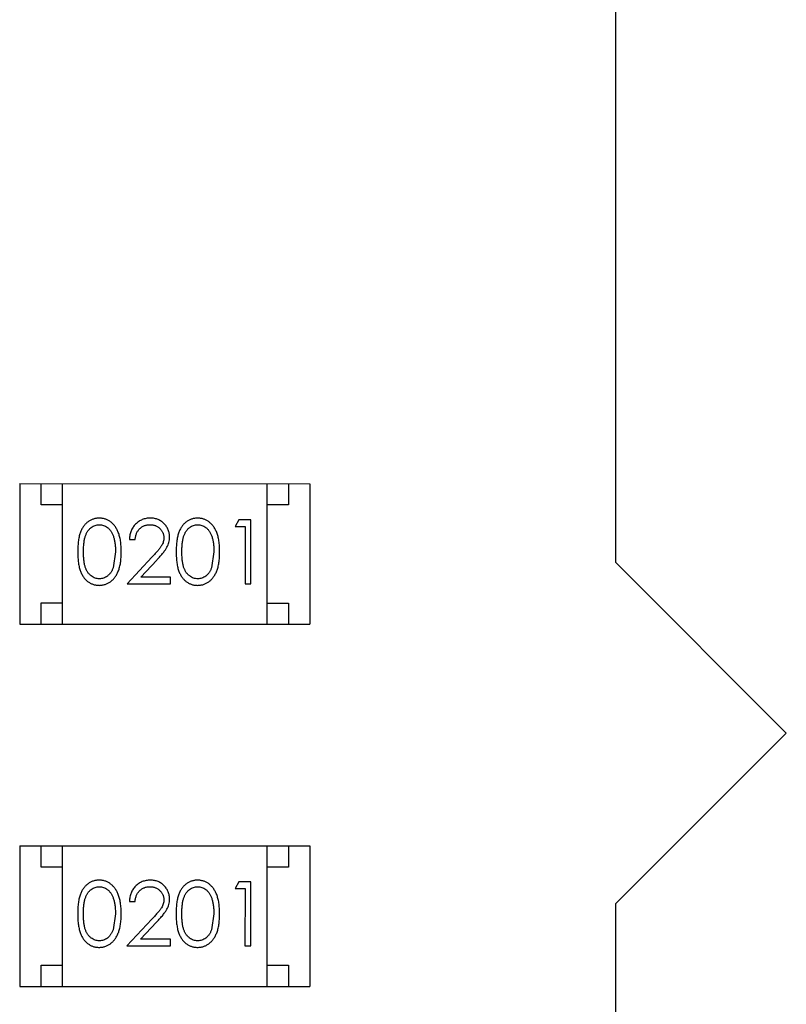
# Model space of a CAD drawing. Header units: millimetres. Extents: x 3 to 124, y -45 to 11.
# Tile 37 of 46: x 111.16 to 112.96, y -18.11 to -15.8. Entities that reach past the tile are written whole.
import ezdxf

# ---------------------------------------------------------------- set-up
doc = ezdxf.new("R2010")
doc.units = ezdxf.units.MM
doc.header["$LTSCALE"] = 1.21
doc.header["$MEASUREMENT"] = 0
doc.layers.get('0').update_dxf_attribs({"linetype": 'CONTINUOUS'})

msp = doc.modelspace()

# ---------------------------------------------------------------- linework, layer by layer
at = {"color": 6, "linetype": 'Continuous'}
for p, q in [((112.561, -17.0758), (112.5613, -15.3358)), ((111.1634, -16.8906), (111.1633, -17.2206)), ((111.1634, -16.8906), (111.8434, -16.8907)), ((111.2134, -16.9406), (111.2134, -16.8906)), ((111.2633, -17.2206), (111.2634, -16.8906)), ((111.7433, -17.2207), (111.7434, -16.8907)), ((111.7934, -16.8907), (111.7934, -16.9407)), ((111.8434, -16.8907), (111.8433, -17.2207)), ((111.2634, -16.9406), (111.2134, -16.9406)), ((111.7934, -16.9407), (111.7434, -16.9407)), ((111.6774, -16.9754), (111.6686, -16.9908)), ((111.7052, -16.9754), (111.6774, -16.9754)), ((111.7051, -17.1254), (111.7052, -16.9754)), ((111.6686, -16.9908), (111.6917, -16.9908)), ((111.6917, -16.9908), (111.6917, -17.1254)), ((111.4205, -17.0215), (111.434, -17.0215)), ((111.3878, -17.0504), (111.3822, -17.0881)), ((111.4729, -17.0633), (111.4148, -17.1254)), ((111.4469, -17.11), (111.4844, -17.0699)), ((111.6186, -17.0504), (111.6129, -17.0881)), ((112.961, -17.4758), (112.561, -17.0758)), ((111.5167, -17.11), (111.4469, -17.11)), ((111.5167, -17.1254), (111.5167, -17.11)), ((111.4148, -17.1254), (111.5167, -17.1254)), ((111.6917, -17.1254), (111.7051, -17.1254)), ((111.2133, -17.1706), (111.2633, -17.1706)), ((111.2133, -17.2206), (111.2133, -17.1706)), ((111.7433, -17.1707), (111.7933, -17.1707)), ((111.7933, -17.1707), (111.7933, -17.2207)), ((111.1633, -17.2206), (111.8433, -17.2207)), ((112.5609, -17.8758), (112.961, -17.4758)), ((111.1632, -17.7401), (111.8432, -17.7402)), ((111.1632, -17.7401), (111.1632, -18.0701)), ((111.2132, -17.7901), (111.2132, -17.7401)), ((111.2632, -18.0701), (111.2632, -17.7401)), ((111.7432, -18.0702), (111.7432, -17.7402)), ((111.7932, -17.7402), (111.7932, -17.7902)), ((111.8432, -17.7402), (111.8432, -18.0702)), ((111.2632, -17.7901), (111.2132, -17.7901)), ((111.7932, -17.7902), (111.7432, -17.7902)), ((111.6773, -17.8249), (111.6685, -17.8403)), ((111.705, -17.8249), (111.6773, -17.8249)), ((111.705, -17.9749), (111.705, -17.8249)), ((111.6685, -17.8403), (111.6916, -17.8403)), ((111.6916, -17.8403), (111.6915, -17.9749)), ((111.4204, -17.871), (111.4339, -17.871)), ((112.5606, -19.6158), (112.5609, -17.8758)), ((111.3877, -17.8998), (111.382, -17.9375)), ((111.6185, -17.8999), (111.6128, -17.9376)), ((111.4728, -17.9128), (111.4146, -17.9748)), ((111.4467, -17.9594), (111.4843, -17.9194)), ((111.5165, -17.9595), (111.4467, -17.9594)), ((111.5165, -17.9748), (111.5165, -17.9595)), ((111.4146, -17.9748), (111.5165, -17.9748)), ((111.6915, -17.9749), (111.705, -17.9749)), ((111.2132, -18.0201), (111.2632, -18.0201)), ((111.2132, -18.0701), (111.2132, -18.0201)), ((111.7432, -18.0202), (111.7932, -18.0202)), ((111.7932, -18.0202), (111.7932, -18.0702)), ((111.1632, -18.0701), (111.8432, -18.0702))]:
    msp.add_line(p, q, dxfattribs=at)
for points, knots in [([(111.3496, -16.9715), (111.3484, -16.9715), (111.346, -16.9716), (111.3426, -16.972), (111.3392, -16.9726), (111.3359, -16.9736), (111.3327, -16.9747), (111.3296, -16.9762), (111.3266, -16.9779), (111.3236, -16.9799), (111.3208, -16.9821), (111.3181, -16.9845), (111.3157, -16.9872), (111.3133, -16.9902), (111.3112, -16.9934), (111.3092, -16.9968), (111.3073, -17.0006), (111.3057, -17.0045), (111.3042, -17.0088), (111.3029, -17.0135), (111.3018, -17.0186), (111.3009, -17.0242), (111.3002, -17.0301), (111.2997, -17.0365), (111.2994, -17.0433), (111.2994, -17.048), (111.2994, -17.0504)], [0, 0, 0, 0, 0.033742, 0.066533, 0.099153, 0.13154, 0.164087, 0.196563, 0.229707, 0.263315, 0.297504, 0.331686, 0.366482, 0.4021, 0.438958, 0.476748, 0.515985, 0.556589, 0.599519, 0.645765, 0.695487, 0.748721, 0.805687, 0.866754, 0.931405, 1, 1, 1, 1]), ([(111.4013, -17.0504), (111.4013, -17.0481), (111.4012, -17.0436), (111.4009, -17.0371), (111.4004, -17.0309), (111.3997, -17.025), (111.3987, -17.0195), (111.3976, -17.0144), (111.3961, -17.0097), (111.3945, -17.0052), (111.3927, -17.0012), (111.3908, -16.9973), (111.3887, -16.9938), (111.3865, -16.9905), (111.384, -16.9874), (111.3815, -16.9846), (111.3788, -16.9821), (111.3759, -16.9799), (111.3729, -16.9779), (111.3698, -16.9762), (111.3666, -16.9747), (111.3634, -16.9736), (111.3601, -16.9726), (111.3566, -16.972), (111.3531, -16.9716), (111.3507, -16.9715), (111.3496, -16.9715)], [0, 0, 0, 0, 0.065278, 0.127205, 0.186168, 0.241675, 0.294115, 0.343609, 0.390387, 0.434463, 0.476646, 0.517002, 0.555936, 0.593716, 0.630057, 0.665601, 0.700745, 0.734917, 0.768681, 0.802087, 0.834849, 0.867433, 0.900138, 0.932806, 0.966212, 1, 1, 1, 1]), ([(111.4695, -16.9715), (111.4678, -16.9716), (111.4645, -16.9716), (111.4597, -16.9723), (111.455, -16.9734), (111.4506, -16.9749), (111.4464, -16.977), (111.4424, -16.9794), (111.4386, -16.9822), (111.435, -16.9855), (111.4317, -16.9891), (111.4289, -16.993), (111.4264, -16.9972), (111.4244, -17.0016), (111.4228, -17.0062), (111.4216, -17.0111), (111.4208, -17.0162), (111.4206, -17.0197), (111.4205, -17.0215)], [0, 0, 0, 0, 0.06445, 0.126725, 0.187421, 0.247417, 0.306749, 0.366595, 0.427749, 0.490235, 0.553031, 0.614805, 0.676505, 0.738096, 0.801021, 0.864897, 0.931209, 1, 1, 1, 1]), ([(111.5148, -17.0161), (111.5147, -17.0146), (111.5146, -17.0117), (111.5141, -17.0074), (111.5131, -17.0033), (111.5117, -16.9992), (111.5099, -16.9954), (111.5078, -16.9917), (111.5052, -16.9881), (111.5023, -16.9848), (111.4991, -16.9816), (111.4955, -16.979), (111.4918, -16.9767), (111.4878, -16.9747), (111.4836, -16.9733), (111.4791, -16.9723), (111.4744, -16.9716), (111.4711, -16.9716), (111.4695, -16.9715)], [0, 0, 0, 0, 0.06271, 0.123347, 0.183401, 0.242828, 0.302097, 0.36242, 0.423725, 0.487032, 0.550491, 0.612709, 0.674265, 0.73617, 0.799211, 0.863483, 0.930525, 1, 1, 1, 1]), ([(111.5803, -16.9715), (111.5791, -16.9716), (111.5768, -16.9716), (111.5734, -16.972), (111.57, -16.9727), (111.5667, -16.9736), (111.5635, -16.9748), (111.5604, -16.9762), (111.5573, -16.9779), (111.5544, -16.9799), (111.5516, -16.9821), (111.5489, -16.9846), (111.5464, -16.9873), (111.5441, -16.9902), (111.542, -16.9935), (111.5399, -16.9969), (111.5381, -17.0006), (111.5364, -17.0046), (111.5349, -17.0089), (111.5337, -17.0136), (111.5325, -17.0187), (111.5317, -17.0242), (111.531, -17.0302), (111.5305, -17.0366), (111.5302, -17.0434), (111.5302, -17.048), (111.5302, -17.0504)], [0, 0, 0, 0, 0.033742, 0.066533, 0.099153, 0.13154, 0.164087, 0.196563, 0.229707, 0.263315, 0.297504, 0.331686, 0.366482, 0.4021, 0.438958, 0.476748, 0.515985, 0.556589, 0.599519, 0.645765, 0.695487, 0.748721, 0.805687, 0.866754, 0.931405, 1, 1, 1, 1]), ([(111.6321, -17.0505), (111.6321, -17.0482), (111.632, -17.0437), (111.6317, -17.0371), (111.6312, -17.0309), (111.6304, -17.0251), (111.6295, -17.0196), (111.6283, -17.0145), (111.6269, -17.0097), (111.6253, -17.0053), (111.6235, -17.0012), (111.6216, -16.9974), (111.6195, -16.9938), (111.6172, -16.9905), (111.6148, -16.9875), (111.6122, -16.9847), (111.6095, -16.9822), (111.6066, -16.9799), (111.6037, -16.9779), (111.6006, -16.9762), (111.5974, -16.9748), (111.5942, -16.9736), (111.5908, -16.9727), (111.5874, -16.972), (111.5839, -16.9716), (111.5815, -16.9716), (111.5803, -16.9715)], [0, 0, 0, 0, 0.065278, 0.127205, 0.186168, 0.241675, 0.294115, 0.343609, 0.390387, 0.434463, 0.476646, 0.517002, 0.555936, 0.593716, 0.630057, 0.665601, 0.700745, 0.734917, 0.768681, 0.802087, 0.834849, 0.867433, 0.900138, 0.932806, 0.966212, 1, 1, 1, 1]), ([(111.3128, -17.0503), (111.3129, -17.0483), (111.3129, -17.0444), (111.3131, -17.0388), (111.3135, -17.0335), (111.314, -17.0286), (111.3146, -17.0241), (111.3154, -17.0199), (111.3163, -17.0162), (111.3174, -17.0127), (111.3187, -17.0096), (111.32, -17.0067), (111.3215, -17.004), (111.3232, -17.0015), (111.3249, -16.9992), (111.3268, -16.9971), (111.3288, -16.9951), (111.3317, -16.9929), (111.3354, -16.9905), (111.3401, -16.9884), (111.345, -16.9872), (111.3483, -16.987), (111.35, -16.9869)], [0, 0, 0, 0, 0.073302, 0.142286, 0.206253, 0.266017, 0.321612, 0.372532, 0.419497, 0.462398, 0.502825, 0.541489, 0.579034, 0.615143, 0.650298, 0.684912, 0.718701, 0.752189, 0.817245, 0.879117, 0.939613, 1, 1, 1, 1]), ([(111.35, -16.9869), (111.3516, -16.987), (111.3549, -16.9872), (111.3598, -16.9884), (111.3644, -16.9905), (111.3682, -16.9929), (111.3711, -16.9952), (111.3731, -16.9972), (111.3751, -16.9994), (111.3769, -17.0019), (111.3785, -17.0046), (111.3801, -17.0075), (111.3815, -17.0107), (111.3829, -17.0141), (111.384, -17.0178), (111.3851, -17.0217), (111.3859, -17.0259), (111.3866, -17.0303), (111.3872, -17.035), (111.3876, -17.0399), (111.3878, -17.045), (111.3878, -17.0486), (111.3878, -17.0504)], [0, 0, 0, 0, 0.059689, 0.119507, 0.181075, 0.246162, 0.279894, 0.314468, 0.350403, 0.387474, 0.426147, 0.466624, 0.508745, 0.553328, 0.600058, 0.649177, 0.700552, 0.754894, 0.811825, 0.871514, 0.934319, 1, 1, 1, 1]), ([(111.434, -17.0215), (111.4341, -17.0202), (111.4344, -17.0176), (111.4351, -17.0138), (111.4361, -17.0103), (111.4373, -17.0069), (111.4388, -17.0039), (111.4406, -17.001), (111.4426, -16.9983), (111.4448, -16.996), (111.4473, -16.9939), (111.4499, -16.992), (111.4527, -16.9904), (111.4556, -16.9891), (111.4587, -16.9881), (111.4619, -16.9874), (111.4653, -16.987), (111.4676, -16.9869), (111.4688, -16.9869)], [0, 0, 0, 0, 0.073648, 0.143686, 0.210962, 0.275557, 0.338064, 0.399311, 0.4594, 0.51934, 0.579024, 0.637809, 0.695959, 0.754122, 0.813113, 0.873453, 0.935561, 1, 1, 1, 1]), ([(111.4688, -16.9869), (111.4699, -16.9869), (111.4721, -16.987), (111.4753, -16.9874), (111.4784, -16.9881), (111.4814, -16.9891), (111.4842, -16.9904), (111.4869, -16.9919), (111.4895, -16.9938), (111.4919, -16.9959), (111.4941, -16.9981), (111.496, -17.0006), (111.4977, -17.0031), (111.499, -17.0057), (111.5, -17.0085), (111.5008, -17.0113), (111.5012, -17.0143), (111.5013, -17.0163), (111.5013, -17.0173)], [0, 0, 0, 0, 0.068027, 0.133505, 0.19695, 0.26027, 0.322741, 0.384982, 0.448465, 0.513424, 0.578224, 0.640011, 0.700094, 0.760067, 0.819012, 0.877878, 0.938035, 1, 1, 1, 1]), ([(111.5436, -17.0504), (111.5436, -17.0484), (111.5436, -17.0445), (111.5439, -17.0388), (111.5442, -17.0335), (111.5448, -17.0286), (111.5454, -17.0241), (111.5462, -17.02), (111.5471, -17.0162), (111.5482, -17.0128), (111.5494, -17.0097), (111.5508, -17.0068), (111.5523, -17.0041), (111.5539, -17.0016), (111.5557, -16.9992), (111.5576, -16.9971), (111.5596, -16.9952), (111.5624, -16.9929), (111.5662, -16.9906), (111.5709, -16.9884), (111.5758, -16.9872), (111.5791, -16.987), (111.5808, -16.9869)], [0, 0, 0, 0, 0.073302, 0.142286, 0.206253, 0.266017, 0.321612, 0.372532, 0.419497, 0.462398, 0.502825, 0.541489, 0.579034, 0.615143, 0.650298, 0.684912, 0.718701, 0.752189, 0.817245, 0.879117, 0.939613, 1, 1, 1, 1]), ([(111.5808, -16.9869), (111.5824, -16.987), (111.5857, -16.9872), (111.5905, -16.9884), (111.5952, -16.9906), (111.599, -16.9929), (111.6018, -16.9952), (111.6039, -16.9972), (111.6058, -16.9994), (111.6076, -17.0019), (111.6093, -17.0046), (111.6109, -17.0076), (111.6123, -17.0108), (111.6136, -17.0142), (111.6148, -17.0179), (111.6159, -17.0218), (111.6167, -17.0259), (111.6174, -17.0303), (111.6179, -17.035), (111.6184, -17.0399), (111.6186, -17.0451), (111.6186, -17.0486), (111.6186, -17.0504)], [0, 0, 0, 0, 0.059689, 0.119507, 0.181075, 0.246162, 0.279894, 0.314468, 0.350403, 0.387474, 0.426147, 0.466624, 0.508745, 0.553328, 0.600058, 0.649177, 0.700552, 0.754894, 0.811825, 0.871514, 0.934319, 1, 1, 1, 1]), ([(111.5013, -17.0173), (111.5013, -17.019), (111.5011, -17.0222), (111.5001, -17.027), (111.4984, -17.0316), (111.4964, -17.0354), (111.4944, -17.0386), (111.4925, -17.0412), (111.4901, -17.0442), (111.4875, -17.0474), (111.4844, -17.051), (111.4809, -17.0548), (111.4771, -17.059), (111.4744, -17.0618), (111.4729, -17.0633)], [0, 0, 0, 0, 0.088014, 0.174976, 0.2638, 0.355443, 0.406413, 0.465519, 0.533076, 0.609353, 0.693899, 0.787171, 0.889197, 1, 1, 1, 1]), ([(111.4844, -17.0699), (111.4859, -17.0684), (111.4886, -17.0654), (111.4926, -17.0611), (111.4961, -17.0569), (111.4993, -17.0531), (111.5022, -17.0494), (111.5047, -17.0461), (111.5068, -17.0429), (111.5091, -17.0391), (111.5114, -17.0343), (111.5133, -17.0284), (111.5146, -17.0224), (111.5147, -17.0182), (111.5148, -17.0161)], [0, 0, 0, 0, 0.09953, 0.192079, 0.277712, 0.357454, 0.429648, 0.495771, 0.555538, 0.608657, 0.707578, 0.804328, 0.901298, 1, 1, 1, 1]), ([(111.2994, -17.0504), (111.2994, -17.0528), (111.2994, -17.0574), (111.2997, -17.0642), (111.3002, -17.0705), (111.301, -17.0765), (111.3018, -17.082), (111.3029, -17.0872), (111.3042, -17.0919), (111.3057, -17.0962), (111.3074, -17.1002), (111.3093, -17.104), (111.3113, -17.1074), (111.3135, -17.1106), (111.3158, -17.1136), (111.3183, -17.1163), (111.3209, -17.1188), (111.3237, -17.121), (111.3266, -17.1229), (111.3296, -17.1246), (111.3327, -17.126), (111.3359, -17.1272), (111.3392, -17.1281), (111.3426, -17.1287), (111.346, -17.1291), (111.3483, -17.1292), (111.3495, -17.1292)], [0, 0, 0, 0, 0.068113, 0.132564, 0.193427, 0.250218, 0.303569, 0.353576, 0.400235, 0.443586, 0.484619, 0.524292, 0.56238, 0.599049, 0.63494, 0.669782, 0.704009, 0.737842, 0.771098, 0.803896, 0.836415, 0.868639, 0.900715, 0.933378, 0.966213, 1, 1, 1, 1]), ([(111.35, -17.1138), (111.3483, -17.1137), (111.345, -17.1136), (111.3401, -17.1123), (111.3354, -17.1102), (111.3316, -17.1078), (111.3288, -17.1055), (111.3267, -17.1036), (111.3249, -17.1014), (111.3231, -17.0991), (111.3214, -17.0966), (111.32, -17.0939), (111.3186, -17.091), (111.3174, -17.0879), (111.3163, -17.0845), (111.3154, -17.0807), (111.3146, -17.0766), (111.3139, -17.0721), (111.3135, -17.0672), (111.3131, -17.0619), (111.3129, -17.0562), (111.3129, -17.0523), (111.3128, -17.0503)], [0, 0, 0, 0, 0.060034, 0.120278, 0.182348, 0.247919, 0.281641, 0.315701, 0.350322, 0.385703, 0.421819, 0.459196, 0.497866, 0.538301, 0.58121, 0.628183, 0.679403, 0.734699, 0.794074, 0.858416, 0.927049, 1, 1, 1, 1]), ([(111.3495, -17.1292), (111.3507, -17.1292), (111.3531, -17.1291), (111.3566, -17.1287), (111.36, -17.128), (111.3634, -17.1271), (111.3666, -17.1259), (111.3699, -17.1245), (111.3729, -17.1227), (111.376, -17.1207), (111.3788, -17.1185), (111.3816, -17.1159), (111.3842, -17.1132), (111.3866, -17.1101), (111.3888, -17.1068), (111.3909, -17.1033), (111.3928, -17.0995), (111.3946, -17.0954), (111.3962, -17.091), (111.3975, -17.0862), (111.3987, -17.0812), (111.3997, -17.0757), (111.4004, -17.0699), (111.4009, -17.0637), (111.4012, -17.0572), (111.4013, -17.0527), (111.4013, -17.0504)], [0, 0, 0, 0, 0.033824, 0.067298, 0.10028, 0.133019, 0.165736, 0.198792, 0.232372, 0.266409, 0.301016, 0.336196, 0.371972, 0.408574, 0.446394, 0.485225, 0.525372, 0.567224, 0.611081, 0.65775, 0.70702, 0.759235, 0.814484, 0.873227, 0.934937, 1, 1, 1, 1]), ([(111.5302, -17.0504), (111.5302, -17.0528), (111.5302, -17.0575), (111.5305, -17.0642), (111.531, -17.0706), (111.5317, -17.0765), (111.5326, -17.0821), (111.5337, -17.0872), (111.535, -17.0919), (111.5365, -17.0963), (111.5382, -17.1003), (111.5401, -17.104), (111.5421, -17.1075), (111.5443, -17.1107), (111.5466, -17.1136), (111.549, -17.1164), (111.5517, -17.1188), (111.5545, -17.121), (111.5574, -17.1229), (111.5604, -17.1246), (111.5635, -17.1261), (111.5667, -17.1272), (111.57, -17.1281), (111.5733, -17.1288), (111.5768, -17.1292), (111.5791, -17.1292), (111.5803, -17.1292)], [0, 0, 0, 0, 0.068113, 0.132564, 0.193427, 0.250218, 0.303569, 0.353576, 0.400235, 0.443586, 0.484619, 0.524292, 0.56238, 0.599049, 0.63494, 0.669782, 0.704009, 0.737842, 0.771098, 0.803896, 0.836415, 0.868639, 0.900715, 0.933378, 0.966213, 1, 1, 1, 1]), ([(111.5807, -17.1139), (111.5791, -17.1138), (111.5758, -17.1136), (111.5709, -17.1123), (111.5662, -17.1102), (111.5624, -17.1079), (111.5596, -17.1055), (111.5575, -17.1036), (111.5556, -17.1015), (111.5538, -17.0992), (111.5522, -17.0967), (111.5508, -17.0939), (111.5494, -17.091), (111.5481, -17.0879), (111.5471, -17.0845), (111.5461, -17.0808), (111.5454, -17.0766), (111.5447, -17.0721), (111.5442, -17.0672), (111.5439, -17.0619), (111.5436, -17.0563), (111.5436, -17.0524), (111.5436, -17.0504)], [0, 0, 0, 0, 0.060034, 0.120278, 0.182348, 0.247919, 0.281641, 0.315701, 0.350322, 0.385703, 0.421819, 0.459196, 0.497866, 0.538301, 0.58121, 0.628183, 0.679403, 0.734699, 0.794074, 0.858416, 0.927049, 1, 1, 1, 1]), ([(111.5803, -17.1292), (111.5815, -17.1292), (111.5839, -17.1292), (111.5874, -17.1287), (111.5908, -17.1281), (111.5942, -17.1272), (111.5974, -17.1259), (111.6006, -17.1245), (111.6037, -17.1227), (111.6067, -17.1208), (111.6096, -17.1185), (111.6123, -17.116), (111.6149, -17.1132), (111.6173, -17.1102), (111.6196, -17.1069), (111.6217, -17.1033), (111.6236, -17.0995), (111.6254, -17.0954), (111.627, -17.091), (111.6283, -17.0863), (111.6295, -17.0812), (111.6305, -17.0758), (111.6312, -17.0699), (111.6317, -17.0638), (111.632, -17.0572), (111.6321, -17.0528), (111.6321, -17.0505)], [0, 0, 0, 0, 0.033824, 0.067298, 0.10028, 0.133019, 0.165736, 0.198792, 0.232372, 0.266409, 0.301016, 0.336196, 0.371972, 0.408574, 0.446394, 0.485225, 0.525372, 0.567224, 0.611081, 0.65775, 0.70702, 0.759235, 0.814484, 0.873227, 0.934937, 1, 1, 1, 1]), ([(111.3822, -17.0881), (111.3818, -17.0891), (111.381, -17.0912), (111.3797, -17.0941), (111.3782, -17.0968), (111.3766, -17.0993), (111.3749, -17.1017), (111.373, -17.1038), (111.371, -17.1057), (111.3682, -17.1079), (111.3645, -17.1103), (111.3598, -17.1123), (111.355, -17.1136), (111.3516, -17.1137), (111.35, -17.1138)], [0, 0, 0, 0, 0.075949, 0.148549, 0.218996, 0.286119, 0.351826, 0.416074, 0.478265, 0.540325, 0.660405, 0.774606, 0.887187, 1, 1, 1, 1]), ([(111.6129, -17.0881), (111.6125, -17.0892), (111.6118, -17.0912), (111.6105, -17.0941), (111.609, -17.0969), (111.6074, -17.0994), (111.6056, -17.1017), (111.6038, -17.1038), (111.6018, -17.1057), (111.599, -17.108), (111.5953, -17.1103), (111.5906, -17.1123), (111.5857, -17.1137), (111.5824, -17.1138), (111.5807, -17.1139)], [0, 0, 0, 0, 0.075949, 0.148549, 0.218996, 0.286119, 0.351826, 0.416074, 0.478265, 0.540325, 0.660405, 0.774606, 0.887187, 1, 1, 1, 1]), ([(111.3494, -17.821), (111.3482, -17.821), (111.3459, -17.821), (111.3424, -17.8214), (111.3391, -17.8221), (111.3358, -17.823), (111.3326, -17.8242), (111.3294, -17.8256), (111.3264, -17.8274), (111.3234, -17.8293), (111.3206, -17.8315), (111.318, -17.834), (111.3155, -17.8367), (111.3132, -17.8397), (111.311, -17.8429), (111.309, -17.8463), (111.3072, -17.85), (111.3055, -17.854), (111.304, -17.8583), (111.3027, -17.863), (111.3016, -17.8681), (111.3008, -17.8736), (111.3001, -17.8796), (111.2996, -17.886), (111.2993, -17.8928), (111.2992, -17.8975), (111.2992, -17.8999)], [0, 0, 0, 0, 0.033742, 0.066533, 0.099153, 0.13154, 0.164087, 0.196563, 0.229707, 0.263315, 0.297504, 0.331686, 0.366482, 0.4021, 0.438958, 0.476748, 0.515985, 0.556589, 0.599519, 0.645765, 0.695487, 0.748721, 0.805687, 0.866754, 0.931405, 1, 1, 1, 1]), ([(111.4012, -17.8999), (111.4011, -17.8976), (111.4011, -17.8931), (111.4008, -17.8865), (111.4003, -17.8803), (111.3995, -17.8745), (111.3986, -17.869), (111.3974, -17.8639), (111.396, -17.8591), (111.3944, -17.8547), (111.3926, -17.8506), (111.3907, -17.8468), (111.3885, -17.8432), (111.3863, -17.8399), (111.3839, -17.8369), (111.3813, -17.8341), (111.3786, -17.8316), (111.3757, -17.8294), (111.3728, -17.8274), (111.3697, -17.8257), (111.3665, -17.8242), (111.3632, -17.823), (111.3599, -17.8221), (111.3565, -17.8214), (111.353, -17.821), (111.3506, -17.821), (111.3494, -17.821)], [0, 0, 0, 0, 0.065278, 0.127205, 0.186168, 0.241675, 0.294115, 0.343609, 0.390387, 0.434463, 0.476646, 0.517002, 0.555936, 0.593716, 0.630057, 0.665601, 0.700745, 0.734917, 0.768681, 0.802087, 0.834849, 0.867433, 0.900138, 0.932806, 0.966212, 1, 1, 1, 1]), ([(111.4693, -17.821), (111.4676, -17.821), (111.4644, -17.8211), (111.4595, -17.8218), (111.4549, -17.8229), (111.4505, -17.8244), (111.4463, -17.8264), (111.4422, -17.8288), (111.4384, -17.8317), (111.4349, -17.835), (111.4316, -17.8386), (111.4287, -17.8425), (111.4263, -17.8467), (111.4243, -17.8511), (111.4226, -17.8557), (111.4215, -17.8606), (111.4207, -17.8657), (111.4205, -17.8692), (111.4204, -17.871)], [0, 0, 0, 0, 0.06445, 0.126725, 0.187421, 0.247417, 0.306749, 0.366595, 0.427749, 0.490235, 0.553031, 0.614805, 0.676505, 0.738096, 0.801021, 0.864897, 0.931209, 1, 1, 1, 1]), ([(111.5146, -17.8656), (111.5146, -17.8641), (111.5145, -17.8612), (111.5139, -17.8569), (111.5129, -17.8527), (111.5116, -17.8487), (111.5098, -17.8449), (111.5076, -17.8412), (111.5051, -17.8376), (111.5021, -17.8342), (111.4989, -17.8311), (111.4954, -17.8284), (111.4916, -17.8261), (111.4877, -17.8242), (111.4834, -17.8228), (111.4789, -17.8218), (111.4742, -17.8211), (111.471, -17.821), (111.4693, -17.821)], [0, 0, 0, 0, 0.06271, 0.123347, 0.183401, 0.242828, 0.302097, 0.36242, 0.423725, 0.487032, 0.550491, 0.612709, 0.674265, 0.73617, 0.799211, 0.863483, 0.930525, 1, 1, 1, 1]), ([(111.5802, -17.821), (111.579, -17.821), (111.5767, -17.8211), (111.5732, -17.8215), (111.5698, -17.8221), (111.5665, -17.8231), (111.5633, -17.8242), (111.5602, -17.8257), (111.5572, -17.8274), (111.5542, -17.8294), (111.5514, -17.8316), (111.5487, -17.834), (111.5463, -17.8367), (111.5439, -17.8397), (111.5418, -17.8429), (111.5398, -17.8463), (111.5379, -17.8501), (111.5363, -17.854), (111.5348, -17.8583), (111.5335, -17.863), (111.5324, -17.8681), (111.5315, -17.8737), (111.5309, -17.8796), (111.5304, -17.886), (111.53, -17.8928), (111.53, -17.8975), (111.53, -17.8999)], [0, 0, 0, 0, 0.033742, 0.066533, 0.099153, 0.13154, 0.164087, 0.196563, 0.229707, 0.263315, 0.297504, 0.331686, 0.366482, 0.4021, 0.438958, 0.476748, 0.515985, 0.556589, 0.599519, 0.645765, 0.695487, 0.748721, 0.805687, 0.866754, 0.931405, 1, 1, 1, 1]), ([(111.6319, -17.8999), (111.6319, -17.8976), (111.6318, -17.8931), (111.6316, -17.8866), (111.631, -17.8804), (111.6303, -17.8745), (111.6293, -17.869), (111.6282, -17.8639), (111.6267, -17.8592), (111.6252, -17.8547), (111.6233, -17.8507), (111.6214, -17.8468), (111.6193, -17.8433), (111.6171, -17.84), (111.6146, -17.8369), (111.6121, -17.8341), (111.6094, -17.8316), (111.6065, -17.8294), (111.6035, -17.8274), (111.6004, -17.8257), (111.5973, -17.8242), (111.594, -17.8231), (111.5907, -17.8221), (111.5872, -17.8215), (111.5837, -17.8211), (111.5814, -17.821), (111.5802, -17.821)], [0, 0, 0, 0, 0.065278, 0.127205, 0.186168, 0.241675, 0.294115, 0.343609, 0.390387, 0.434463, 0.476646, 0.517002, 0.555936, 0.593716, 0.630057, 0.665601, 0.700745, 0.734917, 0.768681, 0.802087, 0.834849, 0.867433, 0.900138, 0.932806, 0.966212, 1, 1, 1, 1]), ([(111.3127, -17.8998), (111.3127, -17.8978), (111.3127, -17.8939), (111.313, -17.8882), (111.3133, -17.8829), (111.3138, -17.878), (111.3144, -17.8735), (111.3153, -17.8694), (111.3162, -17.8656), (111.3173, -17.8622), (111.3185, -17.8591), (111.3199, -17.8562), (111.3214, -17.8535), (111.323, -17.851), (111.3247, -17.8486), (111.3266, -17.8465), (111.3287, -17.8446), (111.3315, -17.8423), (111.3353, -17.84), (111.34, -17.8378), (111.3449, -17.8366), (111.3482, -17.8364), (111.3498, -17.8363)], [0, 0, 0, 0, 0.073302, 0.142286, 0.206253, 0.266017, 0.321612, 0.372532, 0.419497, 0.462398, 0.502825, 0.541489, 0.579034, 0.615143, 0.650298, 0.684912, 0.718701, 0.752189, 0.817245, 0.879117, 0.939613, 1, 1, 1, 1]), ([(111.3498, -17.8363), (111.3515, -17.8364), (111.3548, -17.8366), (111.3596, -17.8378), (111.3643, -17.84), (111.368, -17.8423), (111.3709, -17.8446), (111.3729, -17.8466), (111.3749, -17.8488), (111.3767, -17.8513), (111.3784, -17.854), (111.3799, -17.857), (111.3814, -17.8602), (111.3827, -17.8636), (111.3839, -17.8673), (111.3849, -17.8712), (111.3857, -17.8753), (111.3865, -17.8797), (111.387, -17.8844), (111.3875, -17.8893), (111.3876, -17.8945), (111.3877, -17.898), (111.3877, -17.8998)], [0, 0, 0, 0, 0.059689, 0.119507, 0.181075, 0.246162, 0.279894, 0.314468, 0.350403, 0.387474, 0.426147, 0.466624, 0.508745, 0.553328, 0.600058, 0.649177, 0.700552, 0.754894, 0.811825, 0.871514, 0.934319, 1, 1, 1, 1]), ([(111.4339, -17.871), (111.434, -17.8696), (111.4342, -17.867), (111.435, -17.8633), (111.4359, -17.8597), (111.4372, -17.8564), (111.4387, -17.8533), (111.4404, -17.8504), (111.4424, -17.8478), (111.4447, -17.8454), (111.4471, -17.8433), (111.4497, -17.8414), (111.4525, -17.8399), (111.4555, -17.8386), (111.4585, -17.8376), (111.4618, -17.8369), (111.4651, -17.8365), (111.4675, -17.8364), (111.4686, -17.8364)], [0, 0, 0, 0, 0.073648, 0.143686, 0.210962, 0.275557, 0.338064, 0.399311, 0.4594, 0.51934, 0.579024, 0.637809, 0.695959, 0.754122, 0.813113, 0.873453, 0.935561, 1, 1, 1, 1]), ([(111.4686, -17.8364), (111.4697, -17.8364), (111.472, -17.8365), (111.4752, -17.8369), (111.4783, -17.8376), (111.4813, -17.8386), (111.4841, -17.8398), (111.4868, -17.8414), (111.4893, -17.8432), (111.4918, -17.8453), (111.494, -17.8476), (111.4959, -17.85), (111.4975, -17.8525), (111.4989, -17.8552), (111.4999, -17.8579), (111.5006, -17.8608), (111.5011, -17.8637), (111.5011, -17.8658), (111.5012, -17.8668)], [0, 0, 0, 0, 0.068027, 0.133505, 0.19695, 0.26027, 0.322741, 0.384982, 0.448465, 0.513424, 0.578224, 0.640011, 0.700094, 0.760067, 0.819012, 0.877878, 0.938035, 1, 1, 1, 1]), ([(111.5435, -17.8998), (111.5435, -17.8978), (111.5435, -17.8939), (111.5437, -17.8883), (111.5441, -17.883), (111.5446, -17.8781), (111.5452, -17.8736), (111.546, -17.8694), (111.5469, -17.8657), (111.548, -17.8622), (111.5493, -17.8591), (111.5506, -17.8562), (111.5521, -17.8535), (111.5538, -17.851), (111.5555, -17.8487), (111.5574, -17.8466), (111.5594, -17.8446), (111.5623, -17.8424), (111.566, -17.84), (111.5707, -17.8379), (111.5756, -17.8367), (111.579, -17.8365), (111.5806, -17.8364)], [0, 0, 0, 0, 0.073302, 0.142286, 0.206253, 0.266017, 0.321612, 0.372532, 0.419497, 0.462398, 0.502825, 0.541489, 0.579034, 0.615143, 0.650298, 0.684912, 0.718701, 0.752189, 0.817245, 0.879117, 0.939613, 1, 1, 1, 1]), ([(111.5806, -17.8364), (111.5823, -17.8365), (111.5855, -17.8367), (111.5904, -17.8379), (111.5951, -17.84), (111.5988, -17.8424), (111.6017, -17.8447), (111.6037, -17.8467), (111.6057, -17.8489), (111.6075, -17.8514), (111.6092, -17.8541), (111.6107, -17.857), (111.6122, -17.8602), (111.6135, -17.8636), (111.6146, -17.8673), (111.6157, -17.8712), (111.6165, -17.8754), (111.6173, -17.8798), (111.6178, -17.8845), (111.6182, -17.8894), (111.6184, -17.8945), (111.6184, -17.8981), (111.6185, -17.8999)], [0, 0, 0, 0, 0.059689, 0.119507, 0.181075, 0.246162, 0.279894, 0.314468, 0.350403, 0.387474, 0.426147, 0.466624, 0.508745, 0.553328, 0.600058, 0.649177, 0.700552, 0.754894, 0.811825, 0.871514, 0.934319, 1, 1, 1, 1]), ([(111.5012, -17.8668), (111.5011, -17.8684), (111.501, -17.8716), (111.4999, -17.8764), (111.4982, -17.8811), (111.4963, -17.8849), (111.4942, -17.888), (111.4923, -17.8907), (111.49, -17.8936), (111.4873, -17.8969), (111.4842, -17.9004), (111.4808, -17.9043), (111.4769, -17.9084), (111.4742, -17.9113), (111.4728, -17.9128)], [0, 0, 0, 0, 0.088014, 0.174976, 0.2638, 0.355443, 0.406413, 0.465519, 0.533076, 0.609353, 0.693899, 0.787171, 0.889197, 1, 1, 1, 1]), ([(111.4843, -17.9194), (111.4857, -17.9179), (111.4885, -17.9149), (111.4924, -17.9105), (111.496, -17.9064), (111.4992, -17.9025), (111.502, -17.8989), (111.5045, -17.8955), (111.5066, -17.8924), (111.5089, -17.8885), (111.5113, -17.8838), (111.5132, -17.8779), (111.5144, -17.8718), (111.5146, -17.8677), (111.5146, -17.8656)], [0, 0, 0, 0, 0.09953, 0.192079, 0.277712, 0.357454, 0.429648, 0.495771, 0.555538, 0.608657, 0.707578, 0.804328, 0.901298, 1, 1, 1, 1]), ([(111.2992, -17.8999), (111.2992, -17.9022), (111.2993, -17.9069), (111.2996, -17.9136), (111.3001, -17.92), (111.3008, -17.9259), (111.3017, -17.9315), (111.3027, -17.9366), (111.3041, -17.9414), (111.3056, -17.9457), (111.3073, -17.9497), (111.3091, -17.9534), (111.3111, -17.9569), (111.3133, -17.9601), (111.3156, -17.9631), (111.3181, -17.9658), (111.3208, -17.9682), (111.3235, -17.9704), (111.3265, -17.9723), (111.3295, -17.974), (111.3326, -17.9755), (111.3358, -17.9766), (111.339, -17.9775), (111.3424, -17.9782), (111.3459, -17.9786), (111.3482, -17.9786), (111.3494, -17.9787)], [0, 0, 0, 0, 0.068113, 0.132564, 0.193427, 0.250218, 0.303569, 0.353576, 0.400235, 0.443586, 0.484619, 0.524292, 0.56238, 0.599049, 0.63494, 0.669782, 0.704009, 0.737842, 0.771098, 0.803896, 0.836415, 0.868639, 0.900715, 0.933378, 0.966213, 1, 1, 1, 1]), ([(111.3498, -17.9633), (111.3482, -17.9632), (111.3449, -17.963), (111.34, -17.9617), (111.3353, -17.9596), (111.3315, -17.9573), (111.3286, -17.955), (111.3266, -17.953), (111.3247, -17.9509), (111.3229, -17.9486), (111.3213, -17.9461), (111.3198, -17.9434), (111.3185, -17.9405), (111.3172, -17.9373), (111.3161, -17.9339), (111.3152, -17.9302), (111.3145, -17.926), (111.3138, -17.9215), (111.3133, -17.9166), (111.313, -17.9113), (111.3127, -17.9057), (111.3127, -17.9018), (111.3127, -17.8998)], [0, 0, 0, 0, 0.060034, 0.120278, 0.182348, 0.247919, 0.281641, 0.315701, 0.350322, 0.385703, 0.421819, 0.459196, 0.497866, 0.538301, 0.58121, 0.628183, 0.679403, 0.734699, 0.794074, 0.858416, 0.927049, 1, 1, 1, 1]), ([(111.3494, -17.9787), (111.3506, -17.9786), (111.3529, -17.9786), (111.3565, -17.9782), (111.3599, -17.9775), (111.3632, -17.9766), (111.3665, -17.9754), (111.3697, -17.9739), (111.3728, -17.9722), (111.3758, -17.9702), (111.3787, -17.9679), (111.3814, -17.9654), (111.384, -17.9626), (111.3864, -17.9596), (111.3887, -17.9563), (111.3907, -17.9527), (111.3927, -17.9489), (111.3945, -17.9448), (111.3961, -17.9405), (111.3974, -17.9357), (111.3986, -17.9306), (111.3995, -17.9252), (111.4002, -17.9194), (111.4008, -17.9132), (111.4011, -17.9066), (111.4011, -17.9022), (111.4012, -17.8999)], [0, 0, 0, 0, 0.033824, 0.067298, 0.10028, 0.133019, 0.165736, 0.198792, 0.232372, 0.266409, 0.301016, 0.336196, 0.371972, 0.408574, 0.446394, 0.485225, 0.525372, 0.567224, 0.611081, 0.65775, 0.70702, 0.759235, 0.814484, 0.873227, 0.934937, 1, 1, 1, 1]), ([(111.53, -17.8999), (111.53, -17.9023), (111.53, -17.9069), (111.5303, -17.9137), (111.5308, -17.92), (111.5316, -17.926), (111.5325, -17.9315), (111.5335, -17.9367), (111.5348, -17.9414), (111.5363, -17.9457), (111.538, -17.9497), (111.5399, -17.9535), (111.5419, -17.9569), (111.5441, -17.9601), (111.5464, -17.9631), (111.5489, -17.9658), (111.5515, -17.9683), (111.5543, -17.9705), (111.5572, -17.9724), (111.5603, -17.9741), (111.5633, -17.9755), (111.5665, -17.9767), (111.5698, -17.9776), (111.5732, -17.9782), (111.5766, -17.9786), (111.579, -17.9787), (111.5801, -17.9787)], [0, 0, 0, 0, 0.068113, 0.132564, 0.193427, 0.250218, 0.303569, 0.353576, 0.400235, 0.443586, 0.484619, 0.524292, 0.56238, 0.599049, 0.63494, 0.669782, 0.704009, 0.737842, 0.771098, 0.803896, 0.836415, 0.868639, 0.900715, 0.933378, 0.966213, 1, 1, 1, 1]), ([(111.5806, -17.9633), (111.5789, -17.9632), (111.5756, -17.9631), (111.5708, -17.9618), (111.566, -17.9597), (111.5623, -17.9573), (111.5594, -17.955), (111.5574, -17.9531), (111.5555, -17.9509), (111.5537, -17.9486), (111.5521, -17.9461), (111.5506, -17.9434), (111.5492, -17.9405), (111.548, -17.9374), (111.5469, -17.934), (111.546, -17.9302), (111.5452, -17.9261), (111.5445, -17.9216), (111.5441, -17.9167), (111.5437, -17.9114), (111.5435, -17.9057), (111.5435, -17.9018), (111.5435, -17.8998)], [0, 0, 0, 0, 0.060034, 0.120278, 0.182348, 0.247919, 0.281641, 0.315701, 0.350322, 0.385703, 0.421819, 0.459196, 0.497866, 0.538301, 0.58121, 0.628183, 0.679403, 0.734699, 0.794074, 0.858416, 0.927049, 1, 1, 1, 1]), ([(111.5801, -17.9787), (111.5813, -17.9787), (111.5837, -17.9786), (111.5872, -17.9782), (111.5907, -17.9775), (111.594, -17.9766), (111.5973, -17.9754), (111.6005, -17.974), (111.6036, -17.9722), (111.6066, -17.9702), (111.6095, -17.968), (111.6122, -17.9654), (111.6148, -17.9627), (111.6172, -17.9596), (111.6194, -17.9563), (111.6215, -17.9528), (111.6234, -17.949), (111.6252, -17.9449), (111.6268, -17.9405), (111.6282, -17.9357), (111.6293, -17.9307), (111.6303, -17.9252), (111.631, -17.9194), (111.6316, -17.9132), (111.6318, -17.9067), (111.6319, -17.9022), (111.6319, -17.8999)], [0, 0, 0, 0, 0.033824, 0.067298, 0.10028, 0.133019, 0.165736, 0.198792, 0.232372, 0.266409, 0.301016, 0.336196, 0.371972, 0.408574, 0.446394, 0.485225, 0.525372, 0.567224, 0.611081, 0.65775, 0.70702, 0.759235, 0.814484, 0.873227, 0.934937, 1, 1, 1, 1]), ([(111.382, -17.9375), (111.3816, -17.9386), (111.3809, -17.9406), (111.3795, -17.9436), (111.3781, -17.9463), (111.3765, -17.9488), (111.3747, -17.9511), (111.3729, -17.9532), (111.3709, -17.9552), (111.368, -17.9574), (111.3644, -17.9598), (111.3597, -17.9617), (111.3548, -17.9631), (111.3515, -17.9632), (111.3498, -17.9633)], [0, 0, 0, 0, 0.075949, 0.148549, 0.218996, 0.286119, 0.351826, 0.416074, 0.478265, 0.540325, 0.660405, 0.774606, 0.887187, 1, 1, 1, 1]), ([(111.6128, -17.9376), (111.6124, -17.9386), (111.6116, -17.9407), (111.6103, -17.9436), (111.6088, -17.9463), (111.6072, -17.9488), (111.6055, -17.9511), (111.6036, -17.9533), (111.6016, -17.9552), (111.5988, -17.9574), (111.5951, -17.9598), (111.5904, -17.9618), (111.5856, -17.9631), (111.5823, -17.9632), (111.5806, -17.9633)], [0, 0, 0, 0, 0.075949, 0.148549, 0.218996, 0.286119, 0.351826, 0.416074, 0.478265, 0.540325, 0.660405, 0.774606, 0.887187, 1, 1, 1, 1])]:
    msp.add_open_spline(points, degree=3, knots=knots, dxfattribs=at)

doc.saveas('drawing.dxf')
